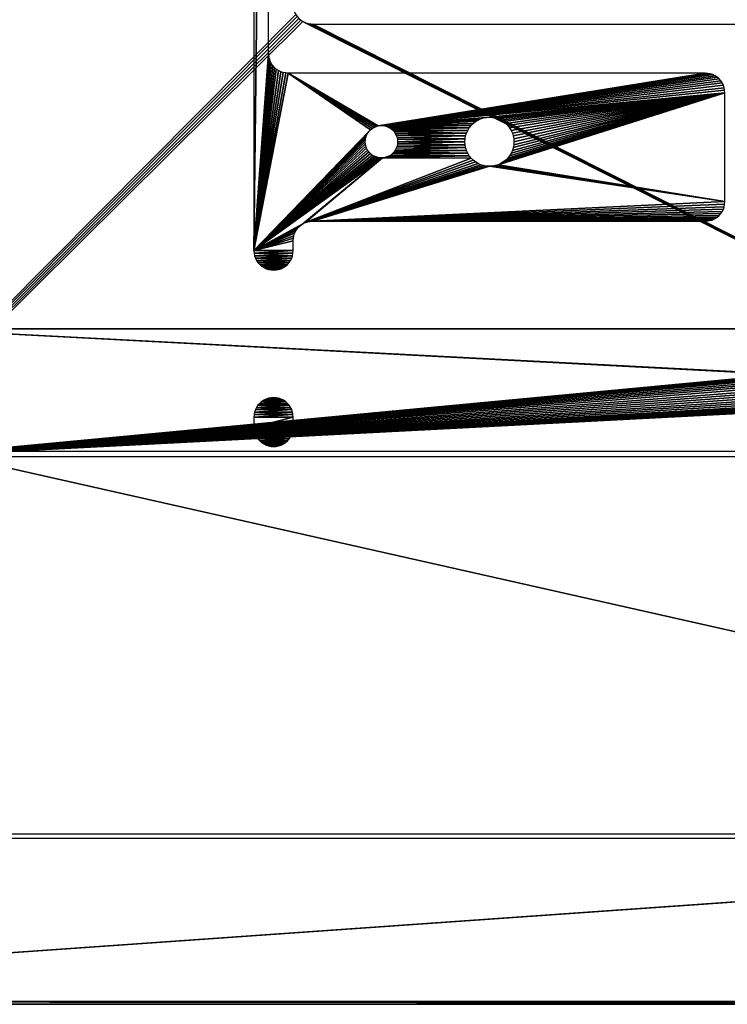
# Model space of a CAD drawing. Header units: millimetres. Extents: x -150 to 150, y -150 to 150.
# Tile 34 of 127: x -78 to -6, y -150 to -50. Entities that reach past the tile are written whole.
import ezdxf

# ---------------------------------------------------------------- set-up
doc = ezdxf.new("R2010")
doc.units = ezdxf.units.MM
doc.header["$LTSCALE"] = 52.148148
for name, color, linetype in [('1', 7, 'CONTINUOUS'), ('11', 7, 'CONTINUOUS'), ('176', 7, 'CONTINUOUS'), ('177', 7, 'CONTINUOUS'), ('179', 7, 'CONTINUOUS'), ('18', 7, 'CONTINUOUS'), ('182', 7, 'CONTINUOUS'), ('3', 7, 'CONTINUOUS'), ('4', 7, 'CONTINUOUS'), ('5', 7, 'CONTINUOUS')]:
    doc.layers.add(name, color=color, linetype=linetype)

msp = doc.modelspace()

# ---------------------------------------------------------------- linework, layer by layer
at = {"layer": '1', "color": 253, "linetype": 'Continuous', "true_color": 0xaab4c3}
for points in [[(-150.2, 149.7), (-50.23, -49), (-150.2, -149.7), (-150.2, 149.7)], [(-50.23, -49), (-50.09, -49.22), (-150.2, -149.7), (-50.23, -49)], [(-50.09, -49.22), (-49.91, -49.41), (-150.2, -149.7), (-50.09, -49.22)], [(-49.91, -49.41), (-49.72, -49.59), (-150.2, -149.7), (-49.91, -49.41)], [(-49.72, -49.59), (-49.5, -49.73), (-150.2, -149.7), (-49.72, -49.59)], [(-49.5, -49.73), (149.2, -149.7), (-150.2, -149.7), (-49.5, -49.73)], [(-49.5, -49.73), (-49.27, -49.85), (149.2, -149.7), (-49.5, -49.73)], [(-49.27, -49.85), (-49.02, -49.93), (149.2, -149.7), (-49.27, -49.85)], [(-49.02, -49.93), (-48.76, -49.98), (149.2, -149.7), (-49.02, -49.93)], [(-48.76, -49.98), (-48.5, -50), (149.2, -149.7), (-48.76, -49.98)], [(-48.5, -50), (47.5, -50), (149.2, -149.7), (-48.5, -50)]]:
    msp.add_3dface(points, dxfattribs=at)
at = {"layer": '11', "color": 253, "linetype": 'Continuous', "true_color": 0xaab4c3}
for points in [[(149.2, -149.7, 6.75), (-150.2, -149.7, 6.75), (149.2, -150, 6.45), (149.2, -149.7, 6.75)], [(-150.2, -149.7, 6.75), (-150.2, -150, 6.45), (149.2, -150, 6.45), (-150.2, -149.7, 6.75)]]:
    msp.add_3dface(points, dxfattribs=at)
at = {"layer": '176', "color": 250, "linetype": 'Continuous', "true_color": 0x1c1c1c}
for points in [[(86, -93.6, 6.7), (-87, -93.6, 6.7), (86, -132.6, 6.7), (86, -93.6, 6.7)], [(86, -132.6, 6.7), (-87, -93.6, 6.7), (-87, -132.6, 6.7), (86, -132.6, 6.7)]]:
    msp.add_3dface(points, dxfattribs=at)
at = {"layer": '177', "color": 253, "linetype": 'Continuous', "true_color": 0xaaaaaa}
for points in [[(88.5, -81.1, 27.75), (88.5, 81.1, 27.75), (-89.5, 81.1, 27.75), (88.5, -81.1, 27.75)], [(-89.5, -81.1, 27.75), (88.5, -81.1, 27.75), (-89.5, 81.1, 27.75), (-89.5, -81.1, 27.75)]]:
    msp.add_3dface(points, dxfattribs=at)
at = {"layer": '179', "color": 253, "linetype": 'Continuous', "true_color": 0xaaaaaa}
for points in [[(88.5, -81.1, 27.75), (-89.5, -81.1, 27.75), (88.5, -81.1, 7.35), (88.5, -81.1, 27.75)], [(88.5, -81.1, 7.35), (-89.5, -81.1, 27.75), (-89.5, -81.1, 7.35), (88.5, -81.1, 7.35)]]:
    msp.add_3dface(points, dxfattribs=at)
at = {"layer": '18', "color": 253, "linetype": 'Continuous', "true_color": 0xaab4c3}
for points in [[(-53.5, -88.37, 6.75), (-53.72, -88.51, 6.75), (-51.5, -88.37, 6.75), (-53.5, -88.37, 6.75)], [(-51.5, -88.37, 6.75), (-53.72, -88.51, 6.75), (-51.28, -88.51, 6.75), (-51.5, -88.37, 6.75)], [(-53.27, -88.25, 6.75), (-53.5, -88.37, 6.75), (-51.73, -88.25, 6.75), (-53.27, -88.25, 6.75)], [(-51.73, -88.25, 6.75), (-53.5, -88.37, 6.75), (-51.5, -88.37, 6.75), (-51.73, -88.25, 6.75)], [(-53.02, -88.17, 6.75), (-53.27, -88.25, 6.75), (-51.98, -88.17, 6.75), (-53.02, -88.17, 6.75)], [(-51.98, -88.17, 6.75), (-53.27, -88.25, 6.75), (-51.73, -88.25, 6.75), (-51.98, -88.17, 6.75)], [(-52.76, -88.12, 6.75), (-53.02, -88.17, 6.75), (-52.24, -88.12, 6.75), (-52.76, -88.12, 6.75)], [(-52.24, -88.12, 6.75), (-53.02, -88.17, 6.75), (-51.98, -88.17, 6.75), (-52.24, -88.12, 6.75)], [(-52.5, -88.1, 6.75), (-52.76, -88.12, 6.75), (-52.24, -88.12, 6.75), (-52.5, -88.1, 6.75)], [(-54.35, -89.33, 6.75), (-54.43, -89.58, 6.75), (-50.65, -89.33, 6.75), (-54.35, -89.33, 6.75)], [(-50.65, -89.33, 6.75), (-54.43, -89.58, 6.75), (-50.57, -89.58, 6.75), (-50.65, -89.33, 6.75)], [(-54.23, -89.1, 6.75), (-54.35, -89.33, 6.75), (-50.77, -89.1, 6.75), (-54.23, -89.1, 6.75)], [(-50.77, -89.1, 6.75), (-54.35, -89.33, 6.75), (-50.65, -89.33, 6.75), (-50.77, -89.1, 6.75)], [(-54.09, -88.88, 6.75), (-54.23, -89.1, 6.75), (-50.91, -88.88, 6.75), (-54.09, -88.88, 6.75)], [(-50.91, -88.88, 6.75), (-54.23, -89.1, 6.75), (-50.77, -89.1, 6.75), (-50.91, -88.88, 6.75)], [(-53.91, -88.69, 6.75), (-54.09, -88.88, 6.75), (-51.09, -88.69, 6.75), (-53.91, -88.69, 6.75)], [(-51.09, -88.69, 6.75), (-54.09, -88.88, 6.75), (-50.91, -88.88, 6.75), (-51.09, -88.69, 6.75)], [(-53.72, -88.51, 6.75), (-53.91, -88.69, 6.75), (-51.28, -88.51, 6.75), (-53.72, -88.51, 6.75)], [(-51.28, -88.51, 6.75), (-53.91, -88.69, 6.75), (-51.09, -88.69, 6.75), (-51.28, -88.51, 6.75)], [(-54.48, -89.84, 6.75), (-54.5, -90.1, 6.75), (-50.52, -89.84, 6.75), (-54.48, -89.84, 6.75)], [(-50.52, -89.84, 6.75), (-54.5, -90.1, 6.75), (-50.5, -90.1, 6.75), (-50.52, -89.84, 6.75)], [(-54.5, -90.1, 6.75), (-54.5, -91.1, 6.75), (-50.5, -90.1, 6.75), (-54.5, -90.1, 6.75)], [(-50.5, -90.1, 6.75), (-54.5, -91.1, 6.75), (-50.5, -91.1, 6.75), (-50.5, -90.1, 6.75)], [(-54.43, -89.58, 6.75), (-54.48, -89.84, 6.75), (-50.57, -89.58, 6.75), (-54.43, -89.58, 6.75)], [(-50.57, -89.58, 6.75), (-54.48, -89.84, 6.75), (-50.52, -89.84, 6.75), (-50.57, -89.58, 6.75)], [(-50.5, -91.1, 6.75), (-54.5, -91.1, 6.75), (-54.48, -91.36, 6.75), (-50.5, -91.1, 6.75)], [(-50.52, -91.36, 6.75), (-50.5, -91.1, 6.75), (-54.48, -91.36, 6.75), (-50.52, -91.36, 6.75)], [(-54.43, -91.62, 6.75), (-50.52, -91.36, 6.75), (-54.48, -91.36, 6.75), (-54.43, -91.62, 6.75)], [(-50.57, -91.62, 6.75), (-50.52, -91.36, 6.75), (-54.43, -91.62, 6.75), (-50.57, -91.62, 6.75)], [(-54.35, -91.87, 6.75), (-50.57, -91.62, 6.75), (-54.43, -91.62, 6.75), (-54.35, -91.87, 6.75)], [(-50.65, -91.87, 6.75), (-50.57, -91.62, 6.75), (-54.35, -91.87, 6.75), (-50.65, -91.87, 6.75)], [(-54.23, -92.1, 6.75), (-50.65, -91.87, 6.75), (-54.35, -91.87, 6.75), (-54.23, -92.1, 6.75)], [(-50.77, -92.1, 6.75), (-50.65, -91.87, 6.75), (-54.23, -92.1, 6.75), (-50.77, -92.1, 6.75)], [(-54.09, -92.32, 6.75), (-50.77, -92.1, 6.75), (-54.23, -92.1, 6.75), (-54.09, -92.32, 6.75)], [(-50.91, -92.32, 6.75), (-50.77, -92.1, 6.75), (-54.09, -92.32, 6.75), (-50.91, -92.32, 6.75)], [(-53.91, -92.51, 6.75), (-50.91, -92.32, 6.75), (-54.09, -92.32, 6.75), (-53.91, -92.51, 6.75)], [(-51.09, -92.51, 6.75), (-50.91, -92.32, 6.75), (-53.91, -92.51, 6.75), (-51.09, -92.51, 6.75)], [(-53.72, -92.69, 6.75), (-51.09, -92.51, 6.75), (-53.91, -92.51, 6.75), (-53.72, -92.69, 6.75)], [(-51.28, -92.69, 6.75), (-51.09, -92.51, 6.75), (-53.72, -92.69, 6.75), (-51.28, -92.69, 6.75)], [(-53.5, -92.83, 6.75), (-51.28, -92.69, 6.75), (-53.72, -92.69, 6.75), (-53.5, -92.83, 6.75)], [(-51.5, -92.83, 6.75), (-51.28, -92.69, 6.75), (-53.5, -92.83, 6.75), (-51.5, -92.83, 6.75)], [(-53.27, -92.95, 6.75), (-51.5, -92.83, 6.75), (-53.5, -92.83, 6.75), (-53.27, -92.95, 6.75)], [(-51.73, -92.95, 6.75), (-51.5, -92.83, 6.75), (-53.27, -92.95, 6.75), (-51.73, -92.95, 6.75)], [(-53.02, -93.03, 6.75), (-51.73, -92.95, 6.75), (-53.27, -92.95, 6.75), (-53.02, -93.03, 6.75)], [(-51.98, -93.03, 6.75), (-51.73, -92.95, 6.75), (-53.02, -93.03, 6.75), (-51.98, -93.03, 6.75)], [(-52.76, -93.08, 6.75), (-51.98, -93.03, 6.75), (-53.02, -93.03, 6.75), (-52.76, -93.08, 6.75)], [(-52.24, -93.08, 6.75), (-51.98, -93.03, 6.75), (-52.76, -93.08, 6.75), (-52.24, -93.08, 6.75)], [(-52.5, -93.1, 6.75), (-52.24, -93.08, 6.75), (-52.76, -93.08, 6.75), (-52.5, -93.1, 6.75)]]:
    msp.add_3dface(points, dxfattribs=at)
at = {"layer": '182', "color": 253, "linetype": 'Continuous', "true_color": 0xaaaaaa}
for points in [[(88.5, -81.1, 7.35), (-89.5, -81.1, 7.35), (-0.5, -85.72, 7.35), (88.5, -81.1, 7.35)], [(-89.5, -81.1, 7.35), (-89.5, -94.1, 7.35), (-0.74, -85.74, 7.35), (-89.5, -81.1, 7.35)], [(-0.5, -85.72, 7.35), (-89.5, -81.1, 7.35), (-0.74, -85.74, 7.35), (-0.5, -85.72, 7.35)], [(-0.74, -85.74, 7.35), (-89.5, -94.1, 7.35), (-0.99, -85.79, 7.35), (-0.74, -85.74, 7.35)], [(-0.99, -85.79, 7.35), (-89.5, -94.1, 7.35), (-1.22, -85.87, 7.35), (-0.99, -85.79, 7.35)], [(-1.22, -85.87, 7.35), (-89.5, -94.1, 7.35), (-1.44, -85.98, 7.35), (-1.22, -85.87, 7.35)], [(-1.44, -85.98, 7.35), (-89.5, -94.1, 7.35), (-1.64, -86.11, 7.35), (-1.44, -85.98, 7.35)], [(-1.64, -86.11, 7.35), (-89.5, -94.1, 7.35), (-1.83, -86.27, 7.35), (-1.64, -86.11, 7.35)], [(-1.83, -86.27, 7.35), (-89.5, -94.1, 7.35), (-1.99, -86.46, 7.35), (-1.83, -86.27, 7.35)], [(-1.99, -86.46, 7.35), (-89.5, -94.1, 7.35), (-2.12, -86.66, 7.35), (-1.99, -86.46, 7.35)], [(-2.12, -86.66, 7.35), (-89.5, -94.1, 7.35), (-2.23, -86.88, 7.35), (-2.12, -86.66, 7.35)], [(-2.23, -86.88, 7.35), (-89.5, -94.1, 7.35), (-2.31, -87.11, 7.35), (-2.23, -86.88, 7.35)], [(-2.31, -87.11, 7.35), (-89.5, -94.1, 7.35), (-2.36, -87.36, 7.35), (-2.31, -87.11, 7.35)], [(-89.5, -94.1, 7.35), (-2.38, -87.6, 7.35), (-2.36, -87.36, 7.35), (-89.5, -94.1, 7.35)], [(-2.38, -87.6, 7.35), (-89.5, -94.1, 7.35), (-2.36, -87.84, 7.35), (-2.38, -87.6, 7.35)], [(-2.36, -87.84, 7.35), (-89.5, -94.1, 7.35), (-2.31, -88.09, 7.35), (-2.36, -87.84, 7.35)], [(-2.31, -88.09, 7.35), (-89.5, -94.1, 7.35), (-2.23, -88.32, 7.35), (-2.31, -88.09, 7.35)], [(-2.23, -88.32, 7.35), (-89.5, -94.1, 7.35), (-2.12, -88.54, 7.35), (-2.23, -88.32, 7.35)], [(-2.12, -88.54, 7.35), (-89.5, -94.1, 7.35), (-1.99, -88.74, 7.35), (-2.12, -88.54, 7.35)], [(-1.99, -88.74, 7.35), (-89.5, -94.1, 7.35), (-1.83, -88.93, 7.35), (-1.99, -88.74, 7.35)], [(-1.83, -88.93, 7.35), (-89.5, -94.1, 7.35), (-1.64, -89.09, 7.35), (-1.83, -88.93, 7.35)], [(-1.64, -89.09, 7.35), (-89.5, -94.1, 7.35), (-1.44, -89.22, 7.35), (-1.64, -89.09, 7.35)], [(-1.44, -89.22, 7.35), (-89.5, -94.1, 7.35), (-1.22, -89.33, 7.35), (-1.44, -89.22, 7.35)], [(-1.22, -89.33, 7.35), (-89.5, -94.1, 7.35), (-0.99, -89.41, 7.35), (-1.22, -89.33, 7.35)], [(-0.99, -89.41, 7.35), (-89.5, -94.1, 7.35), (-0.74, -89.46, 7.35), (-0.99, -89.41, 7.35)], [(-0.74, -89.46, 7.35), (-89.5, -94.1, 7.35), (-0.5, -89.47, 7.35), (-0.74, -89.46, 7.35)], [(-89.5, -94.1, 7.35), (88.5, -94.1, 7.35), (-0.5, -89.47, 7.35), (-89.5, -94.1, 7.35)]]:
    msp.add_3dface(points, dxfattribs=at)
at = {"layer": '3', "color": 253, "linetype": 'Continuous', "true_color": 0xaab4c3}
for points in [[(-54.5, -73.1, 6.75), (-53, 53, 6.75), (-54.5, 73.1, 6.75), (-54.5, -73.1, 6.75)], [(-53, -53, 6.75), (-53, 53, 6.75), (-54.5, -73.1, 6.75), (-53, -53, 6.75)], [(-52.98, -53.26, 6.75), (-53, -53, 6.75), (-54.5, -73.1, 6.75), (-52.98, -53.26, 6.75)], [(-52.93, -53.52, 6.75), (-52.98, -53.26, 6.75), (-54.5, -73.1, 6.75), (-52.93, -53.52, 6.75)], [(-52.85, -53.77, 6.75), (-52.93, -53.52, 6.75), (-54.5, -73.1, 6.75), (-52.85, -53.77, 6.75)], [(-52.73, -54, 6.75), (-52.85, -53.77, 6.75), (-54.5, -73.1, 6.75), (-52.73, -54, 6.75)], [(-52.59, -54.22, 6.75), (-52.73, -54, 6.75), (-54.5, -73.1, 6.75), (-52.59, -54.22, 6.75)], [(-52.41, -54.41, 6.75), (-52.59, -54.22, 6.75), (-54.5, -73.1, 6.75), (-52.41, -54.41, 6.75)], [(-52.22, -54.59, 6.75), (-52.41, -54.41, 6.75), (-54.5, -73.1, 6.75), (-52.22, -54.59, 6.75)], [(-52, -54.73, 6.75), (-52.22, -54.59, 6.75), (-54.5, -73.1, 6.75), (-52, -54.73, 6.75)], [(-51.77, -54.85, 6.75), (-52, -54.73, 6.75), (-54.5, -73.1, 6.75), (-51.77, -54.85, 6.75)], [(-51.52, -54.93, 6.75), (-51.77, -54.85, 6.75), (-54.5, -73.1, 6.75), (-51.52, -54.93, 6.75)], [(-51.26, -54.98, 6.75), (-51.52, -54.93, 6.75), (-54.5, -73.1, 6.75), (-51.26, -54.98, 6.75)], [(-51, -55, 6.75), (-51.26, -54.98, 6.75), (-54.5, -73.1, 6.75), (-51, -55, 6.75)], [(-42.63, -60.79, 6.75), (-51, -55, 6.75), (-54.5, -73.1, 6.75), (-42.63, -60.79, 6.75)], [(-42.05, -60.45, 6.75), (-41.84, -60.38, 6.75), (-51, -55, 6.75), (-42.05, -60.45, 6.75)], [(-51, -55, 6.75), (-41.84, -60.38, 6.75), (-8.5, -55, 6.75), (-51, -55, 6.75)], [(-42.26, -60.53, 6.75), (-42.05, -60.45, 6.75), (-51, -55, 6.75), (-42.26, -60.53, 6.75)], [(-42.45, -60.65, 6.75), (-42.26, -60.53, 6.75), (-51, -55, 6.75), (-42.45, -60.65, 6.75)], [(-42.63, -60.79, 6.75), (-42.45, -60.65, 6.75), (-51, -55, 6.75), (-42.63, -60.79, 6.75)], [(-8.5, -55, 6.75), (-41.84, -60.38, 6.75), (-8.24, -55.02, 6.75), (-8.5, -55, 6.75)], [(-8.24, -55.02, 6.75), (-41.84, -60.38, 6.75), (-7.98, -55.07, 6.75), (-8.24, -55.02, 6.75)], [(-7.98, -55.07, 6.75), (-41.84, -60.38, 6.75), (-7.73, -55.15, 6.75), (-7.98, -55.07, 6.75)], [(-7.73, -55.15, 6.75), (-41.84, -60.38, 6.75), (-7.5, -55.27, 6.75), (-7.73, -55.15, 6.75)], [(-7.5, -55.27, 6.75), (-41.84, -60.38, 6.75), (-7.28, -55.41, 6.75), (-7.5, -55.27, 6.75)], [(-41.84, -60.38, 6.75), (-41.61, -60.35, 6.75), (-7.28, -55.41, 6.75), (-41.84, -60.38, 6.75)], [(-7.09, -55.59, 6.75), (-7.28, -55.41, 6.75), (-41.61, -60.35, 6.75), (-7.09, -55.59, 6.75)], [(-7.09, -55.59, 6.75), (-41.61, -60.35, 6.75), (-6.91, -55.78, 6.75), (-7.09, -55.59, 6.75)], [(-6.91, -55.78, 6.75), (-41.61, -60.35, 6.75), (-6.77, -56, 6.75), (-6.91, -55.78, 6.75)], [(-6.77, -56, 6.75), (-41.61, -60.35, 6.75), (-6.65, -56.23, 6.75), (-6.77, -56, 6.75)], [(-6.65, -56.23, 6.75), (-41.61, -60.35, 6.75), (-6.57, -56.48, 6.75), (-6.65, -56.23, 6.75)], [(-6.57, -56.48, 6.75), (-41.61, -60.35, 6.75), (-6.52, -56.74, 6.75), (-6.57, -56.48, 6.75)], [(-6.52, -56.74, 6.75), (-41.61, -60.35, 6.75), (-6.5, -57, 6.75), (-6.52, -56.74, 6.75)], [(-41.61, -60.35, 6.75), (-30.8, -59.52, 6.75), (-6.5, -57, 6.75), (-41.61, -60.35, 6.75)], [(-30.8, -59.52, 6.75), (-30.5, -59.5, 6.75), (-6.5, -57, 6.75), (-30.8, -59.52, 6.75)], [(-30.5, -59.5, 6.75), (-30.2, -59.52, 6.75), (-6.5, -57, 6.75), (-30.5, -59.5, 6.75)], [(-30.2, -59.52, 6.75), (-29.9, -59.57, 6.75), (-6.5, -57, 6.75), (-30.2, -59.52, 6.75)], [(-29.9, -59.57, 6.75), (-29.61, -59.66, 6.75), (-6.5, -57, 6.75), (-29.9, -59.57, 6.75)], [(-29.34, -64.21, 6.75), (-29.61, -64.34, 6.75), (-6.5, -57, 6.75), (-29.34, -64.21, 6.75)], [(-6.5, -57, 6.75), (-29.61, -64.34, 6.75), (-6.5, -68.1, 6.75), (-6.5, -57, 6.75)], [(-29.61, -59.66, 6.75), (-29.34, -59.79, 6.75), (-6.5, -57, 6.75), (-29.61, -59.66, 6.75)], [(-29.08, -64.06, 6.75), (-29.34, -64.21, 6.75), (-6.5, -57, 6.75), (-29.08, -64.06, 6.75)], [(-29.34, -59.79, 6.75), (-29.08, -59.94, 6.75), (-6.5, -57, 6.75), (-29.34, -59.79, 6.75)], [(-28.84, -63.87, 6.75), (-29.08, -64.06, 6.75), (-6.5, -57, 6.75), (-28.84, -63.87, 6.75)], [(-29.08, -59.94, 6.75), (-28.84, -60.13, 6.75), (-6.5, -57, 6.75), (-29.08, -59.94, 6.75)], [(-28.63, -63.66, 6.75), (-28.84, -63.87, 6.75), (-6.5, -57, 6.75), (-28.63, -63.66, 6.75)], [(-28.84, -60.13, 6.75), (-28.63, -60.34, 6.75), (-6.5, -57, 6.75), (-28.84, -60.13, 6.75)], [(-28.44, -63.42, 6.75), (-28.63, -63.66, 6.75), (-6.5, -57, 6.75), (-28.44, -63.42, 6.75)], [(-28.63, -60.34, 6.75), (-28.44, -60.58, 6.75), (-6.5, -57, 6.75), (-28.63, -60.34, 6.75)], [(-28.29, -63.16, 6.75), (-28.44, -63.42, 6.75), (-6.5, -57, 6.75), (-28.29, -63.16, 6.75)], [(-28.44, -60.58, 6.75), (-28.29, -60.84, 6.75), (-6.5, -57, 6.75), (-28.44, -60.58, 6.75)], [(-28.16, -62.89, 6.75), (-28.29, -63.16, 6.75), (-6.5, -57, 6.75), (-28.16, -62.89, 6.75)], [(-28.29, -60.84, 6.75), (-28.16, -61.11, 6.75), (-6.5, -57, 6.75), (-28.29, -60.84, 6.75)], [(-28.07, -62.6, 6.75), (-28.16, -62.89, 6.75), (-6.5, -57, 6.75), (-28.07, -62.6, 6.75)], [(-28.16, -61.11, 6.75), (-28.07, -61.4, 6.75), (-6.5, -57, 6.75), (-28.16, -61.11, 6.75)], [(-28.02, -62.3, 6.75), (-28.07, -62.6, 6.75), (-6.5, -57, 6.75), (-28.02, -62.3, 6.75)], [(-28.07, -61.4, 6.75), (-28.02, -61.7, 6.75), (-6.5, -57, 6.75), (-28.07, -61.4, 6.75)], [(-28, -62, 6.75), (-28.02, -62.3, 6.75), (-6.5, -57, 6.75), (-28, -62, 6.75)], [(-28.02, -61.7, 6.75), (-28, -62, 6.75), (-6.5, -57, 6.75), (-28.02, -61.7, 6.75)], [(-30.8, -59.52, 6.75), (-41.61, -60.35, 6.75), (-31.1, -59.57, 6.75), (-30.8, -59.52, 6.75)], [(-31.1, -59.57, 6.75), (-41.61, -60.35, 6.75), (-31.39, -59.66, 6.75), (-31.1, -59.57, 6.75)], [(-31.39, -59.66, 6.75), (-41.61, -60.35, 6.75), (-31.66, -59.79, 6.75), (-31.39, -59.66, 6.75)], [(-31.66, -59.79, 6.75), (-41.61, -60.35, 6.75), (-31.92, -59.94, 6.75), (-31.66, -59.79, 6.75)], [(-31.92, -59.94, 6.75), (-41.61, -60.35, 6.75), (-32.16, -60.13, 6.75), (-31.92, -59.94, 6.75)], [(-41.61, -60.35, 6.75), (-41.39, -60.35, 6.75), (-32.16, -60.13, 6.75), (-41.61, -60.35, 6.75)], [(-32.37, -60.34, 6.75), (-32.16, -60.13, 6.75), (-41.39, -60.35, 6.75), (-32.37, -60.34, 6.75)], [(-42.78, -60.96, 6.75), (-42.63, -60.79, 6.75), (-54.5, -73.1, 6.75), (-42.78, -60.96, 6.75)], [(-42.91, -61.14, 6.75), (-42.78, -60.96, 6.75), (-54.5, -73.1, 6.75), (-42.91, -61.14, 6.75)], [(-43.01, -61.34, 6.75), (-42.91, -61.14, 6.75), (-54.5, -73.1, 6.75), (-43.01, -61.34, 6.75)], [(-41.39, -60.35, 6.75), (-41.16, -60.38, 6.75), (-32.37, -60.34, 6.75), (-41.39, -60.35, 6.75)], [(-41.16, -60.38, 6.75), (-40.95, -60.45, 6.75), (-32.37, -60.34, 6.75), (-41.16, -60.38, 6.75)], [(-40.95, -60.45, 6.75), (-40.74, -60.53, 6.75), (-32.37, -60.34, 6.75), (-40.95, -60.45, 6.75)], [(-32.37, -60.34, 6.75), (-40.74, -60.53, 6.75), (-32.56, -60.58, 6.75), (-32.37, -60.34, 6.75)], [(-40.74, -60.53, 6.75), (-40.55, -60.65, 6.75), (-32.56, -60.58, 6.75), (-40.74, -60.53, 6.75)], [(-40.55, -60.65, 6.75), (-40.37, -60.79, 6.75), (-32.56, -60.58, 6.75), (-40.55, -60.65, 6.75)], [(-32.56, -60.58, 6.75), (-40.37, -60.79, 6.75), (-32.71, -60.84, 6.75), (-32.56, -60.58, 6.75)], [(-40.37, -60.79, 6.75), (-40.22, -60.96, 6.75), (-32.71, -60.84, 6.75), (-40.37, -60.79, 6.75)], [(-32.71, -60.84, 6.75), (-40.22, -60.96, 6.75), (-32.84, -61.11, 6.75), (-32.71, -60.84, 6.75)], [(-40.22, -60.96, 6.75), (-40.09, -61.14, 6.75), (-32.84, -61.11, 6.75), (-40.22, -60.96, 6.75)], [(-40.09, -61.14, 6.75), (-39.99, -61.34, 6.75), (-32.84, -61.11, 6.75), (-40.09, -61.14, 6.75)], [(-32.84, -61.11, 6.75), (-39.99, -61.34, 6.75), (-32.93, -61.4, 6.75), (-32.84, -61.11, 6.75)], [(-43.09, -61.55, 6.75), (-43.01, -61.34, 6.75), (-54.5, -73.1, 6.75), (-43.09, -61.55, 6.75)], [(-43.13, -61.78, 6.75), (-43.09, -61.55, 6.75), (-54.5, -73.1, 6.75), (-43.13, -61.78, 6.75)], [(-43.15, -62, 6.75), (-43.13, -61.78, 6.75), (-54.5, -73.1, 6.75), (-43.15, -62, 6.75)], [(-43.13, -62.22, 6.75), (-43.15, -62, 6.75), (-54.5, -73.1, 6.75), (-43.13, -62.22, 6.75)], [(-43.09, -62.45, 6.75), (-43.13, -62.22, 6.75), (-54.5, -73.1, 6.75), (-43.09, -62.45, 6.75)], [(-39.99, -61.34, 6.75), (-39.91, -61.55, 6.75), (-32.93, -61.4, 6.75), (-39.99, -61.34, 6.75)], [(-32.93, -61.4, 6.75), (-39.91, -61.55, 6.75), (-32.98, -61.7, 6.75), (-32.93, -61.4, 6.75)], [(-39.91, -61.55, 6.75), (-39.87, -61.78, 6.75), (-32.98, -61.7, 6.75), (-39.91, -61.55, 6.75)], [(-39.87, -62.22, 6.75), (-39.91, -62.45, 6.75), (-32.98, -62.3, 6.75), (-39.87, -62.22, 6.75)], [(-39.87, -61.78, 6.75), (-39.85, -62, 6.75), (-32.98, -61.7, 6.75), (-39.87, -61.78, 6.75)], [(-39.85, -62, 6.75), (-39.87, -62.22, 6.75), (-33, -62, 6.75), (-39.85, -62, 6.75)], [(-33, -62, 6.75), (-39.87, -62.22, 6.75), (-32.98, -62.3, 6.75), (-33, -62, 6.75)], [(-39.85, -62, 6.75), (-33, -62, 6.75), (-32.98, -61.7, 6.75), (-39.85, -62, 6.75)], [(-43.01, -62.66, 6.75), (-43.09, -62.45, 6.75), (-54.5, -73.1, 6.75), (-43.01, -62.66, 6.75)], [(-42.91, -62.86, 6.75), (-43.01, -62.66, 6.75), (-54.5, -73.1, 6.75), (-42.91, -62.86, 6.75)], [(-42.78, -63.04, 6.75), (-42.91, -62.86, 6.75), (-54.5, -73.1, 6.75), (-42.78, -63.04, 6.75)], [(-42.63, -63.21, 6.75), (-42.78, -63.04, 6.75), (-54.5, -73.1, 6.75), (-42.63, -63.21, 6.75)], [(-42.45, -63.35, 6.75), (-42.63, -63.21, 6.75), (-54.5, -73.1, 6.75), (-42.45, -63.35, 6.75)], [(-40.37, -63.21, 6.75), (-40.55, -63.35, 6.75), (-32.71, -63.16, 6.75), (-40.37, -63.21, 6.75)], [(-32.71, -63.16, 6.75), (-40.55, -63.35, 6.75), (-32.56, -63.42, 6.75), (-32.71, -63.16, 6.75)], [(-40.22, -63.04, 6.75), (-40.37, -63.21, 6.75), (-32.71, -63.16, 6.75), (-40.22, -63.04, 6.75)], [(-40.09, -62.86, 6.75), (-40.22, -63.04, 6.75), (-32.84, -62.89, 6.75), (-40.09, -62.86, 6.75)], [(-32.84, -62.89, 6.75), (-40.22, -63.04, 6.75), (-32.71, -63.16, 6.75), (-32.84, -62.89, 6.75)], [(-39.99, -62.66, 6.75), (-40.09, -62.86, 6.75), (-32.93, -62.6, 6.75), (-39.99, -62.66, 6.75)], [(-32.93, -62.6, 6.75), (-40.09, -62.86, 6.75), (-32.84, -62.89, 6.75), (-32.93, -62.6, 6.75)], [(-39.91, -62.45, 6.75), (-39.99, -62.66, 6.75), (-32.93, -62.6, 6.75), (-39.91, -62.45, 6.75)], [(-32.98, -62.3, 6.75), (-39.91, -62.45, 6.75), (-32.93, -62.6, 6.75), (-32.98, -62.3, 6.75)], [(-42.26, -63.47, 6.75), (-42.45, -63.35, 6.75), (-54.5, -73.1, 6.75), (-42.26, -63.47, 6.75)], [(-42.05, -63.55, 6.75), (-42.26, -63.47, 6.75), (-54.5, -73.1, 6.75), (-42.05, -63.55, 6.75)], [(-41.84, -63.62, 6.75), (-42.05, -63.55, 6.75), (-54.5, -73.1, 6.75), (-41.84, -63.62, 6.75)], [(-41.61, -63.65, 6.75), (-41.84, -63.62, 6.75), (-54.5, -73.1, 6.75), (-41.61, -63.65, 6.75)], [(-41.39, -63.65, 6.75), (-41.61, -63.65, 6.75), (-54.5, -73.1, 6.75), (-41.39, -63.65, 6.75)], [(-49.5, -70.37, 6.75), (-41.39, -63.65, 6.75), (-54.5, -73.1, 6.75), (-49.5, -70.37, 6.75)], [(-49.27, -70.25, 6.75), (-41.39, -63.65, 6.75), (-49.5, -70.37, 6.75), (-49.27, -70.25, 6.75)], [(-32.37, -63.66, 6.75), (-41.39, -63.65, 6.75), (-49.27, -70.25, 6.75), (-32.37, -63.66, 6.75)], [(-32.16, -63.87, 6.75), (-32.37, -63.66, 6.75), (-49.27, -70.25, 6.75), (-32.16, -63.87, 6.75)], [(-31.92, -64.06, 6.75), (-32.16, -63.87, 6.75), (-49.27, -70.25, 6.75), (-31.92, -64.06, 6.75)], [(-31.66, -64.21, 6.75), (-31.92, -64.06, 6.75), (-49.27, -70.25, 6.75), (-31.66, -64.21, 6.75)], [(-49.02, -70.17, 6.75), (-31.66, -64.21, 6.75), (-49.27, -70.25, 6.75), (-49.02, -70.17, 6.75)], [(-31.39, -64.34, 6.75), (-31.66, -64.21, 6.75), (-49.02, -70.17, 6.75), (-31.39, -64.34, 6.75)], [(-41.16, -63.62, 6.75), (-41.39, -63.65, 6.75), (-32.56, -63.42, 6.75), (-41.16, -63.62, 6.75)], [(-32.56, -63.42, 6.75), (-41.39, -63.65, 6.75), (-32.37, -63.66, 6.75), (-32.56, -63.42, 6.75)], [(-40.95, -63.55, 6.75), (-41.16, -63.62, 6.75), (-32.56, -63.42, 6.75), (-40.95, -63.55, 6.75)], [(-40.74, -63.47, 6.75), (-40.95, -63.55, 6.75), (-32.56, -63.42, 6.75), (-40.74, -63.47, 6.75)], [(-40.55, -63.35, 6.75), (-40.74, -63.47, 6.75), (-32.56, -63.42, 6.75), (-40.55, -63.35, 6.75)], [(-31.1, -64.43, 6.75), (-31.39, -64.34, 6.75), (-49.02, -70.17, 6.75), (-31.1, -64.43, 6.75)], [(-30.8, -64.48, 6.75), (-31.1, -64.43, 6.75), (-49.02, -70.17, 6.75), (-30.8, -64.48, 6.75)], [(-30.5, -64.5, 6.75), (-30.8, -64.48, 6.75), (-49.02, -70.17, 6.75), (-30.5, -64.5, 6.75)], [(-48.76, -70.12, 6.75), (-30.5, -64.5, 6.75), (-49.02, -70.17, 6.75), (-48.76, -70.12, 6.75)], [(-48.5, -70.1, 6.75), (-30.5, -64.5, 6.75), (-48.76, -70.12, 6.75), (-48.5, -70.1, 6.75)], [(-6.5, -68.1, 6.75), (-30.5, -64.5, 6.75), (-48.5, -70.1, 6.75), (-6.5, -68.1, 6.75)], [(-30.2, -64.48, 6.75), (-30.5, -64.5, 6.75), (-6.5, -68.1, 6.75), (-30.2, -64.48, 6.75)], [(-29.9, -64.43, 6.75), (-30.2, -64.48, 6.75), (-6.5, -68.1, 6.75), (-29.9, -64.43, 6.75)], [(-29.61, -64.34, 6.75), (-29.9, -64.43, 6.75), (-6.5, -68.1, 6.75), (-29.61, -64.34, 6.75)], [(-6.52, -68.36, 6.75), (-6.5, -68.1, 6.75), (-48.5, -70.1, 6.75), (-6.52, -68.36, 6.75)], [(-6.57, -68.62, 6.75), (-6.52, -68.36, 6.75), (-48.5, -70.1, 6.75), (-6.57, -68.62, 6.75)], [(-6.65, -68.87, 6.75), (-6.57, -68.62, 6.75), (-48.5, -70.1, 6.75), (-6.65, -68.87, 6.75)], [(-6.77, -69.1, 6.75), (-6.65, -68.87, 6.75), (-48.5, -70.1, 6.75), (-6.77, -69.1, 6.75)], [(-6.91, -69.32, 6.75), (-6.77, -69.1, 6.75), (-48.5, -70.1, 6.75), (-6.91, -69.32, 6.75)], [(-7.09, -69.51, 6.75), (-6.91, -69.32, 6.75), (-48.5, -70.1, 6.75), (-7.09, -69.51, 6.75)], [(-7.28, -69.69, 6.75), (-7.09, -69.51, 6.75), (-48.5, -70.1, 6.75), (-7.28, -69.69, 6.75)], [(-7.5, -69.83, 6.75), (-7.28, -69.69, 6.75), (-48.5, -70.1, 6.75), (-7.5, -69.83, 6.75)], [(-7.73, -69.95, 6.75), (-7.5, -69.83, 6.75), (-48.5, -70.1, 6.75), (-7.73, -69.95, 6.75)], [(-7.98, -70.03, 6.75), (-7.73, -69.95, 6.75), (-48.5, -70.1, 6.75), (-7.98, -70.03, 6.75)], [(-8.24, -70.08, 6.75), (-7.98, -70.03, 6.75), (-48.5, -70.1, 6.75), (-8.24, -70.08, 6.75)], [(-8.5, -70.1, 6.75), (-8.24, -70.08, 6.75), (-48.5, -70.1, 6.75), (-8.5, -70.1, 6.75)], [(-49.72, -70.51, 6.75), (-49.5, -70.37, 6.75), (-54.5, -73.1, 6.75), (-49.72, -70.51, 6.75)], [(-49.91, -70.69, 6.75), (-49.72, -70.51, 6.75), (-54.5, -73.1, 6.75), (-49.91, -70.69, 6.75)], [(-50.09, -70.88, 6.75), (-49.91, -70.69, 6.75), (-54.5, -73.1, 6.75), (-50.09, -70.88, 6.75)], [(-50.23, -71.1, 6.75), (-50.09, -70.88, 6.75), (-54.5, -73.1, 6.75), (-50.23, -71.1, 6.75)], [(-50.35, -71.33, 6.75), (-50.23, -71.1, 6.75), (-54.5, -73.1, 6.75), (-50.35, -71.33, 6.75)], [(-50.43, -71.58, 6.75), (-50.35, -71.33, 6.75), (-54.5, -73.1, 6.75), (-50.43, -71.58, 6.75)], [(-50.48, -71.84, 6.75), (-50.43, -71.58, 6.75), (-54.5, -73.1, 6.75), (-50.48, -71.84, 6.75)], [(-50.5, -72.1, 6.75), (-50.48, -71.84, 6.75), (-54.5, -73.1, 6.75), (-50.5, -72.1, 6.75)], [(-50.5, -73.1, 6.75), (-50.5, -72.1, 6.75), (-54.5, -73.1, 6.75), (-50.5, -73.1, 6.75)], [(-54.48, -73.36, 6.75), (-50.5, -73.1, 6.75), (-54.5, -73.1, 6.75), (-54.48, -73.36, 6.75)], [(-50.52, -73.36, 6.75), (-50.5, -73.1, 6.75), (-54.48, -73.36, 6.75), (-50.52, -73.36, 6.75)], [(-54.43, -73.62, 6.75), (-50.52, -73.36, 6.75), (-54.48, -73.36, 6.75), (-54.43, -73.62, 6.75)], [(-50.57, -73.62, 6.75), (-50.52, -73.36, 6.75), (-54.43, -73.62, 6.75), (-50.57, -73.62, 6.75)], [(-54.35, -73.87, 6.75), (-50.57, -73.62, 6.75), (-54.43, -73.62, 6.75), (-54.35, -73.87, 6.75)], [(-50.65, -73.87, 6.75), (-50.57, -73.62, 6.75), (-54.35, -73.87, 6.75), (-50.65, -73.87, 6.75)], [(-54.23, -74.1, 6.75), (-50.65, -73.87, 6.75), (-54.35, -73.87, 6.75), (-54.23, -74.1, 6.75)], [(-50.77, -74.1, 6.75), (-50.65, -73.87, 6.75), (-54.23, -74.1, 6.75), (-50.77, -74.1, 6.75)], [(-54.09, -74.32, 6.75), (-50.77, -74.1, 6.75), (-54.23, -74.1, 6.75), (-54.09, -74.32, 6.75)], [(-50.91, -74.32, 6.75), (-50.77, -74.1, 6.75), (-54.09, -74.32, 6.75), (-50.91, -74.32, 6.75)], [(-53.91, -74.51, 6.75), (-50.91, -74.32, 6.75), (-54.09, -74.32, 6.75), (-53.91, -74.51, 6.75)], [(-51.09, -74.51, 6.75), (-50.91, -74.32, 6.75), (-53.91, -74.51, 6.75), (-51.09, -74.51, 6.75)], [(-53.72, -74.69, 6.75), (-51.09, -74.51, 6.75), (-53.91, -74.51, 6.75), (-53.72, -74.69, 6.75)], [(-51.28, -74.69, 6.75), (-51.09, -74.51, 6.75), (-53.72, -74.69, 6.75), (-51.28, -74.69, 6.75)], [(-53.5, -74.83, 6.75), (-51.28, -74.69, 6.75), (-53.72, -74.69, 6.75), (-53.5, -74.83, 6.75)], [(-51.5, -74.83, 6.75), (-51.28, -74.69, 6.75), (-53.5, -74.83, 6.75), (-51.5, -74.83, 6.75)], [(-53.27, -74.95, 6.75), (-51.5, -74.83, 6.75), (-53.5, -74.83, 6.75), (-53.27, -74.95, 6.75)], [(-51.73, -74.95, 6.75), (-51.5, -74.83, 6.75), (-53.27, -74.95, 6.75), (-51.73, -74.95, 6.75)], [(-53.02, -75.03, 6.75), (-51.73, -74.95, 6.75), (-53.27, -74.95, 6.75), (-53.02, -75.03, 6.75)], [(-51.98, -75.03, 6.75), (-51.73, -74.95, 6.75), (-53.02, -75.03, 6.75), (-51.98, -75.03, 6.75)], [(-52.76, -75.08, 6.75), (-51.98, -75.03, 6.75), (-53.02, -75.03, 6.75), (-52.76, -75.08, 6.75)], [(-52.24, -75.08, 6.75), (-51.98, -75.03, 6.75), (-52.76, -75.08, 6.75), (-52.24, -75.08, 6.75)], [(-52.5, -75.1, 6.75), (-52.24, -75.08, 6.75), (-52.76, -75.08, 6.75), (-52.5, -75.1, 6.75)]]:
    msp.add_3dface(points, dxfattribs=at)
at = {"layer": '4', "color": 253, "linetype": 'Continuous', "true_color": 0xaab4c3}
for points in [[(-150.2, -149.7, 6.75), (149.2, -149.7, 6.75), (86.76, -133.08, 6.75), (-150.2, -149.7, 6.75)], [(86.5, -133.1, 6.75), (-150.2, -149.7, 6.75), (86.76, -133.08, 6.75), (86.5, -133.1, 6.75)], [(-87.5, -133.1, 6.75), (-150.2, -149.7, 6.75), (86.5, -133.1, 6.75), (-87.5, -133.1, 6.75)]]:
    msp.add_3dface(points, dxfattribs=at)
at = {"layer": '5', "color": 253, "linetype": 'Continuous', "true_color": 0xaab4c3}
for points in [[(149.2, -150, 6.45), (-150.2, -150, 6.45), (149.2, -150, 0.3), (149.2, -150, 6.45)], [(149.2, -150, 0.3), (-150.2, -150, 6.45), (-150.2, -150, 0.3), (149.2, -150, 0.3)]]:
    msp.add_3dface(points, dxfattribs=at)

doc.saveas('drawing.dxf')
